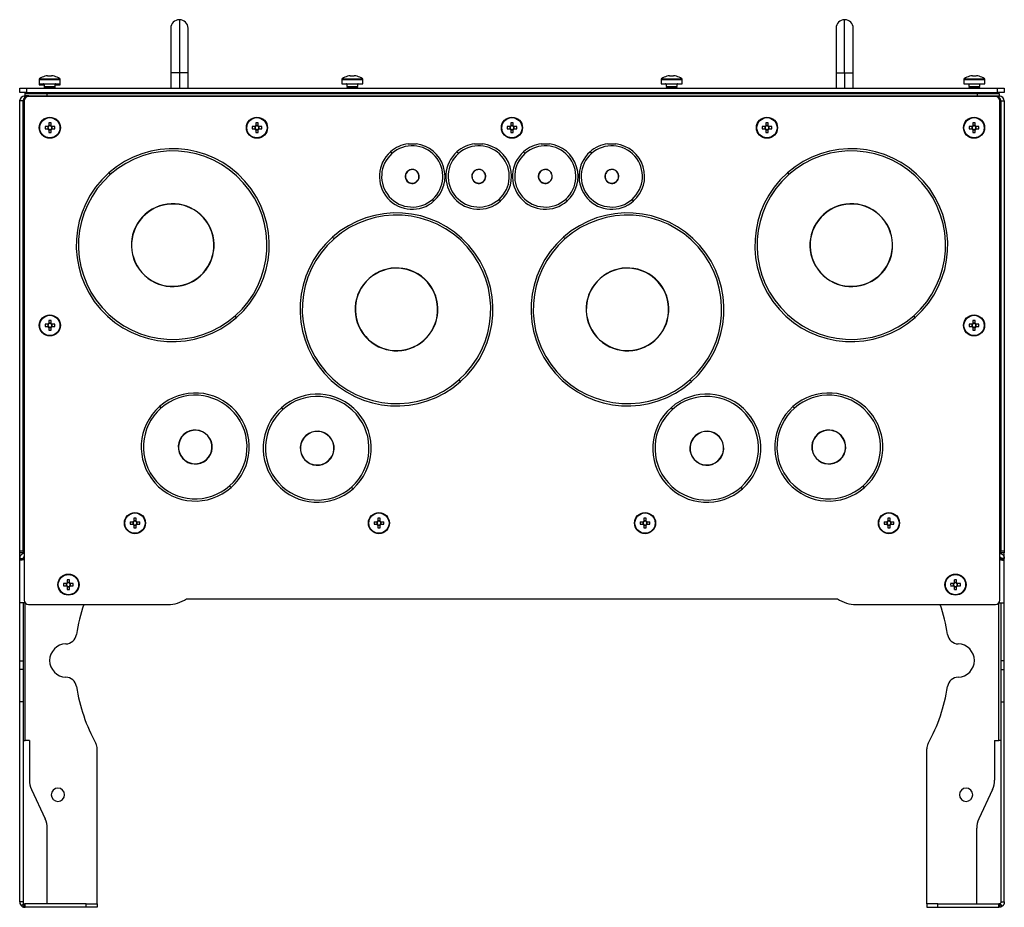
# Model space of a CAD drawing. Header units: millimetres. Extents: x -13 to 1073, y -13 to 852.
# Tile 10 of 18: x 499 to 721, y 344 to 544. Entities that reach past the tile are written whole.
import ezdxf

# ---------------------------------------------------------------- set-up
doc = ezdxf.new("R2010")
doc.units = ezdxf.units.MM

msp = doc.modelspace()

# ---------------------------------------------------------------- linework, layer by layer
at = {"color": 7, "linetype": 'Continuous', "lineweight": 25}
for p, q in [((534.98, 544.3), (534.98, 532.35)), ((684.98, 532.35), (684.98, 544.3)), ((533.03, 542.35), (533.03, 532.35)), ((536.93, 532.35), (536.93, 542.35)), ((683.03, 542.35), (683.03, 532.35)), ((686.93, 532.35), (686.93, 542.35)), ((503.35, 530.8), (503.35, 529.85)), ((504.63, 531.53), (504.62, 531.54)), ((505.27, 531.66), (505.46, 531.66)), ((505.46, 531.66), (505.46, 531.53)), ((505.98, 531.53), (505.98, 531.66)), ((505.98, 531.66), (506.17, 531.66)), ((506.82, 531.54), (506.82, 531.53)), ((508.1, 529.85), (508.1, 530.8)), ((533.03, 532.35), (533.03, 528.85)), ((536.93, 528.85), (536.93, 532.35)), ((571.6, 530.8), (571.6, 529.85)), ((572.88, 531.53), (572.87, 531.54)), ((573.52, 531.66), (573.71, 531.66)), ((573.71, 531.66), (573.71, 531.53)), ((574.23, 531.53), (574.23, 531.66)), ((574.23, 531.66), (574.42, 531.66)), ((575.07, 531.54), (575.07, 531.53)), ((576.35, 529.85), (576.35, 530.8)), ((643.6, 530.8), (643.6, 529.85)), ((644.88, 531.53), (644.87, 531.54)), ((645.52, 531.66), (645.71, 531.66)), ((645.71, 531.66), (645.71, 531.53)), ((646.23, 531.53), (646.23, 531.66)), ((646.23, 531.66), (646.42, 531.66)), ((647.07, 531.54), (647.07, 531.53)), ((648.35, 529.85), (648.35, 530.8)), ((683.03, 532.35), (683.03, 528.85)), ((686.93, 528.85), (686.93, 532.35)), ((711.85, 530.8), (711.85, 529.85)), ((713.13, 531.53), (713.12, 531.54)), ((713.77, 531.66), (713.96, 531.66)), ((713.96, 531.66), (713.96, 531.53)), ((714.48, 531.53), (714.48, 531.66)), ((714.48, 531.66), (714.67, 531.66)), ((715.32, 531.54), (715.32, 531.53)), ((716.6, 529.85), (716.6, 530.8)), ((499.04, 527.85), (499.04, 528.85)), ((499.04, 528.85), (500.54, 528.85)), ((500.54, 528.85), (500.54, 527.85)), ((500.54, 528.85), (719.42, 528.85)), ((503.35, 529.85), (503.35, 529.65)), ((503.35, 529.85), (505.72, 529.85)), ((503.35, 529.65), (504.47, 529.65)), ((504.47, 529.75), (504.47, 529.2)), ((504.47, 529.2), (504.69, 529.05)), ((504.47, 529.2), (504.47, 529.01)), ((504.47, 529.2), (506.97, 529.2)), ((504.69, 529.05), (504.47, 528.89)), ((504.47, 529.01), (504.56, 528.95)), ((504.47, 529.01), (504.64, 529.01)), ((504.47, 528.89), (504.47, 528.85)), ((504.47, 528.89), (506.97, 528.89)), ((504.69, 529.05), (506.75, 529.05)), ((505.72, 529.85), (508.1, 529.85)), ((506.75, 529.05), (506.97, 529.2)), ((506.97, 528.89), (506.75, 529.05)), ((506.8, 529.01), (506.97, 529.01)), ((506.89, 528.95), (506.97, 529.01)), ((506.97, 529.2), (506.97, 529.75)), ((506.97, 529.65), (508.1, 529.65)), ((506.97, 529.01), (506.97, 529.2)), ((506.97, 528.85), (506.97, 528.89)), ((508.1, 529.65), (508.1, 529.85)), ((571.6, 529.85), (573.97, 529.85)), ((572.72, 529.75), (572.72, 529.2)), ((572.72, 529.2), (572.94, 529.05)), ((572.72, 529.2), (575.22, 529.2)), ((572.94, 529.05), (572.72, 528.89)), ((572.72, 528.89), (572.72, 528.85)), ((572.72, 528.89), (575.22, 528.89)), ((572.94, 529.05), (575, 529.05)), ((573.97, 529.85), (576.35, 529.85)), ((575, 529.05), (575.22, 529.2)), ((575.22, 528.89), (575, 529.05)), ((575.22, 529.2), (575.22, 529.75)), ((575.22, 528.85), (575.22, 528.89)), ((643.6, 529.85), (645.97, 529.85)), ((644.72, 529.75), (644.72, 529.2)), ((644.72, 529.2), (644.94, 529.05)), ((644.72, 529.2), (647.22, 529.2)), ((644.94, 529.05), (644.72, 528.89)), ((644.72, 528.89), (644.72, 528.85)), ((644.72, 528.89), (647.22, 528.89)), ((644.94, 529.05), (647, 529.05)), ((645.97, 529.85), (648.35, 529.85)), ((647, 529.05), (647.22, 529.2)), ((647.22, 528.89), (647, 529.05)), ((647.22, 529.2), (647.22, 529.75)), ((647.22, 528.85), (647.22, 528.89)), ((711.85, 529.85), (714.22, 529.85)), ((712.97, 529.75), (712.97, 529.2)), ((712.97, 529.2), (713.19, 529.05)), ((712.97, 529.2), (715.47, 529.2)), ((713.19, 529.05), (712.97, 528.89)), ((712.97, 528.89), (712.97, 528.85)), ((712.97, 528.89), (715.47, 528.89)), ((713.19, 529.05), (715.25, 529.05)), ((714.22, 529.85), (716.6, 529.85)), ((715.25, 529.05), (715.47, 529.2)), ((715.47, 528.89), (715.25, 529.05)), ((715.47, 529.2), (715.47, 529.75)), ((715.47, 528.85), (715.47, 528.89)), ((719.42, 527.85), (719.42, 528.85)), ((719.42, 528.85), (720.92, 528.85)), ((720.92, 528.85), (720.92, 527.85)), ((500.54, 527.85), (499.04, 527.85)), ((500.1, 527.6), (500.1, 527.1)), ((500.1, 526.73), (500.1, 527.1)), ((500.73, 527.1), (500.1, 527.1)), ((500.54, 527.85), (719.42, 527.85)), ((501.01, 527.1), (500.73, 527.1)), ((718.98, 526.97), (500.98, 526.97)), ((501.01, 527.1), (505.1, 527.1)), ((505.1, 527.6), (505.1, 527.1)), ((714.85, 527.6), (505.1, 527.6)), ((505.1, 527.1), (714.85, 527.1)), ((714.85, 527.6), (714.85, 527.1)), ((714.85, 527.1), (718.95, 527.1)), ((718.95, 527.1), (719.23, 527.1)), ((719.23, 527.1), (719.85, 527.1)), ((720.92, 527.85), (719.42, 527.85)), ((719.85, 527.6), (719.85, 527.1)), ((719.85, 526.73), (719.85, 527.1)), ((499.73, 525.97), (498.98, 525.97)), ((498.98, 424.6), (498.98, 525.97)), ((499.73, 424.6), (499.73, 525.97)), ((499.98, 525.97), (499.98, 413.47)), ((719.98, 413.47), (719.98, 525.97)), ((720.23, 525.97), (720.98, 525.97)), ((720.23, 525.97), (720.23, 424.6)), ((720.98, 525.97), (720.98, 424.6)), ((505.33, 520.2), (504.69, 520.2)), ((504.69, 519.68), (505.33, 519.68)), ((505.29, 520.2), (505.29, 519.68)), ((505.53, 521.04), (505.53, 520.39)), ((506.04, 520.43), (505.53, 520.43)), ((505.53, 519.49), (505.53, 518.85)), ((506.04, 520.39), (506.04, 521.04)), ((506.04, 518.85), (506.04, 519.49)), ((506.88, 520.2), (506.23, 520.2)), ((506.23, 519.68), (506.88, 519.68)), ((506.28, 519.68), (506.28, 520.2)), ((552.02, 520.2), (551.38, 520.2)), ((551.38, 519.68), (552.02, 519.68)), ((551.98, 520.2), (551.98, 519.68)), ((552.21, 521.04), (552.21, 520.39)), ((552.73, 520.43), (552.21, 520.43)), ((552.21, 519.49), (552.21, 518.85)), ((552.73, 520.39), (552.73, 521.04)), ((552.73, 518.85), (552.73, 519.49)), ((553.57, 520.2), (552.92, 520.2)), ((552.92, 519.68), (553.57, 519.68)), ((552.96, 519.68), (552.96, 520.2)), ((609.52, 520.2), (608.88, 520.2)), ((608.88, 519.68), (609.52, 519.68)), ((609.48, 520.2), (609.48, 519.68)), ((609.71, 521.04), (609.71, 520.39)), ((610.23, 520.43), (609.71, 520.43)), ((609.71, 519.49), (609.71, 518.85)), ((610.23, 520.39), (610.23, 521.04)), ((610.23, 518.85), (610.23, 519.49)), ((611.07, 520.2), (610.42, 520.2)), ((610.42, 519.68), (611.07, 519.68)), ((610.46, 519.68), (610.46, 520.2)), ((667.02, 520.2), (666.38, 520.2)), ((666.38, 519.68), (667.02, 519.68)), ((666.98, 520.2), (666.98, 519.68)), ((667.21, 521.04), (667.21, 520.39)), ((667.73, 520.43), (667.21, 520.43)), ((667.21, 519.49), (667.21, 518.85)), ((667.73, 520.39), (667.73, 521.04)), ((667.73, 518.85), (667.73, 519.49)), ((668.57, 520.2), (667.92, 520.2)), ((667.92, 519.68), (668.57, 519.68)), ((667.96, 519.68), (667.96, 520.2)), ((713.71, 520.2), (713.06, 520.2)), ((713.06, 519.68), (713.71, 519.68)), ((713.67, 520.2), (713.67, 519.68)), ((713.9, 521.04), (713.9, 520.39)), ((714.42, 520.43), (713.9, 520.43)), ((713.9, 519.49), (713.9, 518.85)), ((714.42, 520.39), (714.42, 521.04)), ((714.42, 518.85), (714.42, 519.49)), ((715.25, 520.2), (714.61, 520.2)), ((714.61, 519.68), (715.25, 519.68)), ((714.65, 519.68), (714.65, 520.2)), ((505.53, 519.45), (506.04, 519.45)), ((552.21, 519.45), (552.73, 519.45)), ((609.71, 519.45), (610.23, 519.45)), ((667.21, 519.45), (667.73, 519.45)), ((713.9, 519.45), (714.42, 519.45)), ((582.57, 514.51), (582.91, 514.13)), ((597.57, 514.51), (597.91, 514.13)), ((612.57, 514.51), (612.91, 514.13)), ((627.57, 514.51), (627.91, 514.13)), ((519.06, 509.76), (519.39, 509.38)), ((586.43, 510.15), (586.46, 510.11)), ((601.43, 510.15), (601.46, 510.11)), ((616.43, 510.15), (616.46, 510.11)), ((631.43, 510.15), (631.46, 510.11)), ((672.06, 509.76), (672.39, 509.38)), ((588.52, 507.79), (588.49, 507.83)), ((603.52, 507.79), (603.49, 507.83)), ((618.52, 507.79), (618.49, 507.83)), ((633.52, 507.79), (633.49, 507.83)), ((592.38, 503.43), (592.05, 503.81)), ((607.38, 503.43), (607.05, 503.81)), ((622.38, 503.43), (622.05, 503.81)), ((637.38, 503.43), (637.05, 503.81)), ((527.3, 500.46), (527.33, 500.42)), ((680.3, 500.46), (680.33, 500.42)), ((569.53, 495.29), (569.86, 494.91)), ((621.6, 495.29), (621.93, 494.91)), ((539.66, 486.48), (539.63, 486.52)), ((692.66, 486.48), (692.63, 486.52)), ((577.76, 485.98), (577.79, 485.95)), ((629.83, 485.98), (629.86, 485.95)), ((547.89, 477.18), (547.56, 477.56)), ((700.89, 477.18), (700.56, 477.56)), ((505.33, 475.64), (504.69, 475.64)), ((504.69, 475.12), (505.33, 475.12)), ((505.29, 475.64), (505.29, 475.12)), ((505.53, 476.47), (505.53, 475.83)), ((506.04, 475.87), (505.53, 475.87)), ((506.04, 475.83), (506.04, 476.47)), ((506.88, 475.64), (506.23, 475.64)), ((506.23, 475.12), (506.88, 475.12)), ((506.28, 475.12), (506.28, 475.64)), ((713.71, 475.64), (713.06, 475.64)), ((713.06, 475.12), (713.71, 475.12)), ((713.67, 475.64), (713.67, 475.12)), ((713.9, 476.47), (713.9, 475.83)), ((714.42, 475.87), (713.9, 475.87)), ((714.42, 475.83), (714.42, 476.47)), ((715.25, 475.64), (714.61, 475.64)), ((714.61, 475.12), (715.25, 475.12)), ((714.65, 475.12), (714.65, 475.64)), ((505.53, 474.93), (505.53, 474.28)), ((505.53, 474.89), (506.04, 474.89)), ((506.04, 474.28), (506.04, 474.93)), ((713.9, 474.93), (713.9, 474.28)), ((713.9, 474.89), (714.42, 474.89)), ((714.42, 474.28), (714.42, 474.93)), ((590.13, 472.01), (590.09, 472.05)), ((642.2, 472.01), (642.16, 472.05)), ((598.36, 462.71), (598.03, 463.09)), ((650.43, 462.71), (650.1, 463.09)), ((530.48, 457.09), (530.81, 456.72)), ((557.98, 456.82), (558.31, 456.44)), ((645.83, 456.82), (646.16, 456.44)), ((673.33, 457.09), (673.66, 456.72)), ((536.02, 450.84), (536.05, 450.8)), ((678.86, 450.84), (678.9, 450.8)), ((563.52, 450.56), (563.55, 450.53)), ((651.36, 450.56), (651.4, 450.53)), ((541.09, 445.1), (541.06, 445.14)), ((568.59, 444.83), (568.56, 444.87)), ((656.44, 444.83), (656.4, 444.87)), ((683.94, 445.1), (683.9, 445.14)), ((546.63, 438.85), (546.3, 439.22)), ((574.13, 438.58), (573.8, 438.95)), ((661.97, 438.58), (661.64, 438.95)), ((689.47, 438.85), (689.14, 439.22)), ((524.52, 431.07), (523.88, 431.07)), ((524.48, 431.07), (524.48, 430.56)), ((524.71, 431.91), (524.71, 431.27)), ((525.23, 431.31), (524.71, 431.31)), ((525.23, 431.27), (525.23, 431.91)), ((526.07, 431.07), (525.42, 431.07)), ((525.46, 430.56), (525.46, 431.07)), ((579.52, 431.07), (578.88, 431.07)), ((579.48, 431.07), (579.48, 430.56)), ((579.71, 431.91), (579.71, 431.27)), ((580.23, 431.31), (579.71, 431.31)), ((580.23, 431.27), (580.23, 431.91)), ((581.07, 431.07), (580.42, 431.07)), ((580.46, 430.56), (580.46, 431.07)), ((639.52, 431.07), (638.88, 431.07)), ((639.48, 431.07), (639.48, 430.56)), ((639.71, 431.91), (639.71, 431.27)), ((640.23, 431.31), (639.71, 431.31)), ((640.23, 431.27), (640.23, 431.91)), ((641.07, 431.07), (640.42, 431.07)), ((640.46, 430.56), (640.46, 431.07)), ((694.52, 431.07), (693.88, 431.07)), ((694.48, 431.07), (694.48, 430.56)), ((694.71, 431.91), (694.71, 431.27)), ((695.23, 431.31), (694.71, 431.31)), ((695.23, 431.27), (695.23, 431.91)), ((696.07, 431.07), (695.42, 431.07)), ((695.46, 430.56), (695.46, 431.07)), ((523.88, 430.56), (524.52, 430.56)), ((524.71, 430.37), (524.71, 429.72)), ((524.71, 430.32), (525.23, 430.32)), ((525.23, 429.72), (525.23, 430.37)), ((525.42, 430.56), (526.07, 430.56)), ((578.88, 430.56), (579.52, 430.56)), ((579.71, 430.37), (579.71, 429.72)), ((579.71, 430.32), (580.23, 430.32)), ((580.23, 429.72), (580.23, 430.37)), ((580.42, 430.56), (581.07, 430.56)), ((638.88, 430.56), (639.52, 430.56)), ((639.71, 430.37), (639.71, 429.72)), ((639.71, 430.32), (640.23, 430.32)), ((640.23, 429.72), (640.23, 430.37)), ((640.42, 430.56), (641.07, 430.56)), ((693.88, 430.56), (694.52, 430.56)), ((694.71, 430.37), (694.71, 429.72)), ((694.71, 430.32), (695.23, 430.32)), ((695.23, 429.72), (695.23, 430.37)), ((695.42, 430.56), (696.07, 430.56)), ((498.98, 424.6), (499.73, 424.6)), ((498.98, 424.1), (498.98, 424.6)), ((499.73, 424.1), (498.98, 424.1)), ((498.98, 422.87), (498.98, 424.09)), ((499.73, 424.84), (499.98, 424.84)), ((499.73, 424.6), (499.73, 424.1)), ((499.98, 424.09), (499.73, 424.09)), ((719.98, 424.84), (720.23, 424.84)), ((720.23, 424.09), (719.98, 424.09)), ((720.23, 424.6), (720.98, 424.6)), ((720.23, 424.1), (720.23, 424.6)), ((720.98, 424.1), (720.23, 424.1)), ((720.98, 424.6), (720.98, 424.1)), ((498.98, 422.73), (498.98, 422.85)), ((498.98, 422.85), (499.73, 422.85)), ((498.98, 412.85), (498.98, 422.73)), ((498.98, 422.73), (499.73, 422.73)), ((499.73, 422.73), (499.73, 422.85)), ((720.23, 422.73), (720.23, 422.85)), ((720.98, 422.85), (720.23, 422.85)), ((720.98, 422.73), (720.23, 422.73)), ((720.98, 422.95), (720.98, 424)), ((720.98, 422.73), (720.98, 422.85)), ((720.98, 412.85), (720.98, 422.73)), ((509.71, 418.05), (509.71, 417.4)), ((510.23, 417.45), (509.71, 417.45)), ((510.23, 417.4), (510.23, 418.05)), ((709.71, 418.05), (709.71, 417.4)), ((710.23, 417.45), (709.71, 417.45)), ((710.23, 417.4), (710.23, 418.05)), ((509.52, 417.21), (508.88, 417.21)), ((508.88, 416.7), (509.52, 416.7)), ((509.48, 417.21), (509.48, 416.7)), ((509.71, 416.5), (509.71, 415.86)), ((509.71, 416.46), (510.23, 416.46)), ((510.23, 415.86), (510.23, 416.5)), ((511.07, 417.21), (510.42, 417.21)), ((510.42, 416.7), (511.07, 416.7)), ((510.46, 416.7), (510.46, 417.21)), ((709.52, 417.21), (708.88, 417.21)), ((708.88, 416.7), (709.52, 416.7)), ((709.48, 417.21), (709.48, 416.7)), ((709.71, 416.5), (709.71, 415.86)), ((709.71, 416.46), (710.23, 416.46)), ((710.23, 415.86), (710.23, 416.5)), ((711.07, 417.21), (710.42, 417.21)), ((710.42, 416.7), (711.07, 416.7)), ((710.46, 416.7), (710.46, 417.21)), ((536.58, 413.75), (683.37, 413.75)), ((500.18, 412.85), (498.98, 412.85)), ((498.98, 399.77), (498.98, 412.85)), ((499.73, 412.85), (499.73, 399.77)), ((500.18, 412.87), (500.18, 412.85)), ((500.2, 412.85), (500.18, 412.85)), ((500.98, 412.47), (532.4, 412.47)), ((687.56, 412.47), (718.98, 412.47)), ((719.76, 412.85), (719.78, 412.85)), ((719.78, 412.87), (719.78, 412.85)), ((719.78, 412.85), (720.98, 412.85)), ((720.23, 412.85), (720.23, 399.77)), ((720.98, 399.77), (720.98, 412.85)), ((498.98, 399.77), (499.73, 399.77)), ((498.98, 397.85), (498.98, 399.77)), ((499.73, 399.77), (499.73, 397.85)), ((720.98, 399.77), (720.23, 399.77)), ((720.23, 399.77), (720.23, 397.85)), ((720.98, 397.85), (720.98, 399.77)), ((499.73, 397.85), (498.98, 397.85)), ((498.98, 390.52), (498.98, 397.85)), ((499.73, 397.85), (499.73, 390.52)), ((720.23, 397.85), (720.98, 397.85)), ((720.23, 397.85), (720.23, 390.52)), ((720.98, 390.52), (720.98, 397.85)), ((499.73, 390.52), (498.98, 390.52)), ((498.98, 345.42), (498.98, 390.52)), ((499.73, 390.52), (499.73, 345.42)), ((720.23, 390.52), (720.98, 390.52)), ((720.23, 390.52), (720.23, 345.42)), ((720.98, 345.42), (720.98, 390.52)), ((499.81, 381.8), (500.18, 381.8)), ((501.18, 381.8), (500.18, 381.8)), ((501.18, 381.8), (501.18, 372.9)), ((516.48, 344.97), (516.48, 379.92)), ((703.48, 344.97), (703.48, 379.92)), ((718.78, 381.8), (719.78, 381.8)), ((718.78, 381.8), (718.78, 372.9)), ((720.14, 381.8), (719.78, 381.8)), ((501.65, 370.79), (504.73, 364.18)), ((718.31, 370.79), (715.22, 364.18)), ((505.2, 344.97), (505.2, 362.06)), ((714.76, 344.97), (714.76, 362.06)), ((499.73, 345.42), (498.98, 345.42)), ((499.47, 344.45), (499.91, 345.06)), ((499.82, 344.27), (500.04, 344.99)), ((499.98, 344.24), (500.1, 344.98)), ((500.18, 344.22), (500.18, 344.97)), ((513.98, 344.97), (500.18, 344.97)), ((513.98, 344.22), (500.18, 344.22)), ((513.98, 344.22), (513.98, 344.97)), ((513.98, 344.97), (516.48, 344.97)), ((516.48, 344.22), (513.98, 344.22)), ((516.48, 344.97), (516.48, 344.22)), ((703.48, 344.97), (703.48, 344.22)), ((705.98, 344.97), (703.48, 344.97)), ((703.48, 344.22), (705.98, 344.22)), ((705.98, 344.22), (705.98, 344.97)), ((705.98, 344.97), (719.78, 344.97)), ((705.98, 344.22), (719.78, 344.22)), ((719.78, 344.22), (719.78, 344.97)), ((719.97, 344.24), (719.85, 344.98)), ((720.13, 344.27), (719.91, 344.99)), ((720.49, 344.45), (720.04, 345.06)), ((720.23, 345.42), (720.98, 345.42))]:
    msp.add_line(p, q, dxfattribs=at)
at = {"color": 8, "linetype": 'Continuous', "lineweight": 25}
for p, q in [((503.35, 530.8), (505.72, 530.8)), ((503.44, 530.98), (505.72, 530.98)), ((505.72, 530.98), (508, 530.98)), ((505.72, 530.8), (508.1, 530.8)), ((534.98, 532.35), (533.03, 532.35)), ((536.93, 532.35), (534.98, 532.35)), ((534.98, 532.35), (534.98, 528.85)), ((571.6, 530.8), (573.97, 530.8)), ((571.69, 530.98), (573.97, 530.98)), ((573.97, 530.98), (576.25, 530.98)), ((573.97, 530.8), (576.35, 530.8)), ((643.6, 530.8), (645.97, 530.8)), ((643.69, 530.98), (645.97, 530.98)), ((645.97, 530.98), (648.25, 530.98)), ((645.97, 530.8), (648.35, 530.8)), ((683.03, 532.35), (684.98, 532.35)), ((684.98, 532.35), (684.98, 528.85)), ((684.98, 532.35), (686.93, 532.35)), ((711.85, 530.8), (714.22, 530.8)), ((711.94, 530.98), (714.22, 530.98)), ((714.22, 530.98), (716.5, 530.98)), ((714.22, 530.8), (716.6, 530.8)), ((505.72, 529.75), (504.47, 529.75)), ((506.97, 529.75), (505.72, 529.75)), ((573.97, 529.75), (572.72, 529.75)), ((575.22, 529.75), (573.97, 529.75)), ((645.97, 529.75), (644.72, 529.75)), ((647.22, 529.75), (645.97, 529.75)), ((714.22, 529.75), (712.97, 529.75)), ((715.47, 529.75), (714.22, 529.75)), ((500.03, 526.24), (499.9, 526.29)), ((720.05, 526.29), (719.92, 526.24)), ((500.18, 381.8), (500.18, 412.85)), ((719.78, 381.8), (719.78, 412.85))]:
    msp.add_line(p, q, dxfattribs=at)
at = {"color": 7, "linetype": 'Continuous', "lineweight": 25, "flags": 128}
for points in [[(499.85, 425.18), (499.87, 425), (499.92, 424.84)], [(720.04, 424.84), (720.08, 425), (720.1, 425.18)]]:
    msp.add_lwpolyline(points, dxfattribs=at)
at = {"color": 7, "linetype": 'Continuous', "lineweight": 25}
for centre, radius in [((505.78, 519.94), 2.38), ((505.78, 519.94), 2.28), ((552.47, 519.94), 2.38), ((552.47, 519.94), 2.28), ((609.97, 519.94), 2.38), ((609.97, 519.94), 2.28), ((667.47, 519.94), 2.38), ((667.47, 519.94), 2.28), ((714.16, 519.94), 2.38), ((714.16, 519.94), 2.28), ((505.78, 475.38), 2.38), ((505.78, 475.38), 2.28), ((714.16, 475.38), 2.38), ((714.16, 475.38), 2.28), ((524.97, 430.82), 2.38), ((524.97, 430.82), 2.28), ((579.97, 430.82), 2.38), ((579.97, 430.82), 2.28), ((639.97, 430.82), 2.38), ((639.97, 430.82), 2.28), ((694.97, 430.82), 2.38), ((694.97, 430.82), 2.28), ((509.97, 416.95), 2.38), ((509.97, 416.95), 2.28), ((709.97, 416.95), 2.38), ((709.97, 416.95), 2.28)]:
    msp.add_circle(centre, radius, dxfattribs=at)
for centre, radius, start, end in [((534.98, 542.35), 1.95, 90, 180), ((534.98, 542.35), 1.95, 360, 90), ((684.98, 542.35), 1.95, 90, 180), ((684.98, 542.35), 1.95, 0, 90), ((503.57, 530.8), 0.225, 124.7179, 180), ((505.72, 527.7), 4, 105.9373, 124.7179), ((505.72, 527.7), 3.99, 96.4808, 105.9151), ((505.72, 527.15), 4.39, 86.6394, 93.3606), ((505.72, 527.7), 3.99, 74.0849, 83.5192), ((505.72, 527.7), 4, 55.2821, 74.0627), ((507.87, 530.8), 0.225, 0, 55.2821), ((571.82, 530.8), 0.225, 124.7179, 180), ((573.97, 527.7), 4, 105.9373, 124.7179), ((573.97, 527.7), 3.99, 96.4808, 105.9151), ((573.97, 527.15), 4.39, 86.6394, 93.3606), ((573.97, 527.7), 3.99, 74.0849, 83.5192), ((573.97, 527.7), 4, 55.2821, 74.0627), ((576.12, 530.8), 0.225, 0, 55.2821), ((643.82, 530.8), 0.225, 124.7179, 180), ((645.97, 527.7), 4, 105.9373, 124.7179), ((645.97, 527.7), 3.99, 96.4808, 105.9151), ((645.97, 527.15), 4.39, 86.6394, 93.3606), ((645.97, 527.7), 3.99, 74.0849, 83.5192), ((645.97, 527.7), 4, 55.2821, 74.0627), ((648.12, 530.8), 0.225, 0, 55.2821), ((712.07, 530.8), 0.225, 124.7179, 180), ((714.22, 527.7), 4, 105.9373, 124.7179), ((714.22, 527.7), 3.99, 96.4808, 105.9151), ((714.22, 527.15), 4.39, 86.6394, 93.3606), ((714.22, 527.7), 3.99, 74.0849, 83.5192), ((714.22, 527.7), 4, 55.2821, 74.0627), ((716.37, 530.8), 0.225, 0, 55.2821), ((504.37, 529.75), 0.1, 0, 90), ((504.37, 529.55), 0.1, 0, 90), ((507.07, 529.75), 0.1, 90, 180), ((507.07, 529.55), 0.1, 90, 180), ((572.62, 529.75), 0.1, 0, 90), ((575.32, 529.75), 0.1, 90, 180), ((644.62, 529.75), 0.1, 0, 90), ((647.32, 529.75), 0.1, 90, 180), ((712.87, 529.75), 0.1, 0, 90), ((715.57, 529.75), 0.1, 90, 180), ((500.1, 525.97), 1.13, 90, 180), ((500.1, 525.97), 0.375, 119.5917, 180), ((500.98, 525.97), 1, 90, 180), ((718.98, 525.97), 1, 0, 90), ((719.85, 525.97), 1.13, 0, 90), ((719.85, 525.97), 0.375, 0, 60.4083), ((513.49, 519.94), 8.8, 178.3239, 181.6761), ((505.78, 519.94), 0.519, 119.7494, 150.2506), ((505.78, 519.94), 0.519, 209.7494, 240.2506), ((505.78, 519.94), 0.425, 142.7589, 217.2411), ((505.78, 519.94), 0.426, 127.2411, 142.7589), ((505.78, 519.94), 0.425, 217.2411, 232.7589), ((505.78, 512.24), 8.8, 88.3239, 91.6761), ((505.78, 519.94), 0.426, 52.7589, 127.2411), ((505.78, 519.94), 0.426, 232.7589, 307.2411), ((505.78, 519.94), 0.519, 29.7494, 60.2506), ((505.78, 519.94), 0.426, 37.2411, 52.7589), ((505.78, 519.94), 0.426, 307.2411, 322.7589), ((505.78, 519.94), 0.519, 299.7494, 330.2506), ((505.78, 519.94), 0.426, 322.7589, 37.2411), ((498.08, 519.94), 8.8, 358.3239, 1.6761), ((560.18, 519.94), 8.8, 178.3239, 181.6761), ((552.47, 519.94), 0.519, 119.7494, 150.2506), ((552.47, 519.94), 0.519, 209.7494, 240.2506), ((552.47, 519.94), 0.426, 142.7589, 217.2411), ((552.47, 519.94), 0.425, 127.2411, 142.7589), ((552.47, 519.94), 0.426, 217.2411, 232.7589), ((552.47, 512.24), 8.8, 88.3239, 91.6761), ((552.47, 519.94), 0.426, 52.7589, 127.2411), ((552.47, 519.94), 0.426, 232.7589, 307.2411), ((552.47, 519.94), 0.519, 29.7494, 60.2506), ((552.47, 519.94), 0.426, 37.2411, 52.7589), ((552.47, 519.94), 0.426, 307.2411, 322.7589), ((552.47, 519.94), 0.519, 299.7494, 330.2506), ((552.47, 519.94), 0.426, 322.7589, 37.2411), ((544.77, 519.94), 8.8, 358.3239, 1.6761), ((617.68, 519.94), 8.8, 178.3239, 181.6761), ((609.97, 519.94), 0.519, 119.7494, 150.2506), ((609.97, 519.94), 0.519, 209.7494, 240.2506), ((609.97, 519.94), 0.425, 142.7589, 217.2411), ((609.97, 519.94), 0.425, 127.2411, 142.7589), ((609.97, 519.94), 0.425, 217.2411, 232.7589), ((609.97, 512.24), 8.8, 88.3239, 91.6761), ((609.97, 519.94), 0.426, 52.7589, 127.2411), ((609.97, 519.94), 0.426, 232.7589, 307.2411), ((609.97, 519.94), 0.519, 29.7494, 60.2506), ((609.97, 519.94), 0.426, 37.2411, 52.7589), ((609.97, 519.94), 0.519, 299.7494, 330.2506), ((609.97, 519.94), 0.426, 307.2411, 322.7589), ((609.97, 519.94), 0.426, 322.7589, 37.2411), ((602.27, 519.94), 8.8, 358.3239, 1.6761), ((675.18, 519.94), 8.8, 178.3239, 181.6761), ((667.47, 519.94), 0.519, 119.7494, 150.2506), ((667.47, 519.94), 0.519, 209.7494, 240.2506), ((667.47, 519.94), 0.426, 142.7589, 217.2411), ((667.47, 519.94), 0.425, 127.2411, 142.7589), ((667.47, 519.94), 0.426, 217.2411, 232.7589), ((667.47, 512.24), 8.8, 88.3239, 91.6761), ((667.47, 519.94), 0.426, 52.7589, 127.2411), ((667.47, 519.94), 0.425, 232.7589, 307.2411), ((667.47, 519.94), 0.519, 29.7494, 60.2506), ((667.47, 519.94), 0.426, 37.2411, 52.7589), ((667.47, 519.94), 0.426, 307.2411, 322.7589), ((667.47, 519.94), 0.519, 299.7494, 330.2506), ((667.47, 519.94), 0.426, 322.7589, 37.2411), ((659.77, 519.94), 8.8, 358.3239, 1.6761), ((721.86, 519.94), 8.8, 178.3239, 181.6761), ((714.16, 519.94), 0.519, 119.7494, 150.2506), ((714.16, 519.94), 0.519, 209.7494, 240.2506), ((714.16, 519.94), 0.426, 142.7589, 217.2411), ((714.16, 519.94), 0.426, 127.2411, 142.7589), ((714.16, 519.94), 0.426, 217.2411, 232.7589), ((714.16, 512.24), 8.8, 88.3239, 91.6761), ((714.16, 519.94), 0.426, 52.7589, 127.2411), ((714.16, 519.94), 0.426, 232.7589, 307.2411), ((714.16, 519.94), 0.519, 29.7494, 60.2506), ((714.16, 519.94), 0.426, 37.2411, 52.7589), ((714.16, 519.94), 0.519, 299.7494, 330.2506), ((714.16, 519.94), 0.426, 307.2411, 322.7589), ((714.16, 519.94), 0.426, 322.7589, 37.2411), ((706.45, 519.94), 8.8, 358.3239, 1.6761), ((505.78, 527.65), 8.8, 268.3239, 271.6761), ((552.47, 527.65), 8.8, 268.3239, 271.6761), ((609.97, 527.65), 8.8, 268.3239, 271.6761), ((667.47, 527.65), 8.8, 268.3239, 271.6761), ((714.16, 527.65), 8.8, 268.3239, 271.6761), ((533.48, 493.47), 21.75, 311.5118, 131.5118), ((587.48, 508.97), 7.4, 97.1277, 131.5118), ((587.48, 508.97), 6.9, 311.5118, 131.5118), ((587.48, 508.97), 7.4, 311.5118, 82.8723), ((602.48, 508.97), 7.4, 97.1277, 131.5118), ((602.48, 508.97), 6.9, 311.5118, 131.5118), ((602.48, 508.97), 7.4, 311.5118, 82.8723), ((617.48, 508.97), 7.4, 97.1277, 131.5118), ((617.48, 508.97), 6.9, 311.5118, 131.5118), ((617.48, 508.97), 7.4, 311.5118, 82.8723), ((632.48, 508.97), 7.4, 97.1277, 131.5118), ((632.48, 508.97), 6.9, 311.5118, 131.5118), ((632.48, 508.97), 7.4, 311.5118, 82.8723), ((686.48, 493.47), 21.75, 311.5118, 131.5118), ((533.48, 493.47), 21.25, 311.5118, 131.5118), ((587.48, 508.97), 7.4, 131.5118, 311.5118), ((587.48, 508.97), 6.9, 131.5118, 311.5118), ((602.48, 508.97), 7.4, 131.5118, 311.5118), ((602.48, 508.97), 6.9, 131.5118, 311.5118), ((617.48, 508.97), 7.4, 131.5118, 311.5118), ((617.48, 508.97), 6.9, 131.5118, 311.5118), ((632.48, 508.97), 7.4, 131.5118, 311.5118), ((632.48, 508.97), 6.9, 131.5118, 311.5118), ((686.48, 493.47), 21.25, 311.5118, 131.5118), ((533.48, 493.47), 21.75, 131.5118, 311.5118), ((533.48, 493.47), 21.25, 131.5118, 311.5118), ((587.48, 508.97), 1.58, 131.5118, 311.5118), ((587.48, 508.97), 1.53, 131.5118, 311.5118), ((587.48, 508.97), 1.58, 311.5118, 131.5118), ((587.48, 508.97), 1.53, 311.5118, 131.5118), ((602.48, 508.97), 1.58, 131.5118, 311.5118), ((602.48, 508.97), 1.53, 131.5118, 311.5118), ((602.48, 508.97), 1.58, 311.5118, 131.5118), ((602.48, 508.97), 1.53, 311.5118, 131.5118), ((617.48, 508.97), 1.58, 131.5118, 311.5118), ((617.48, 508.97), 1.53, 131.5118, 311.5118), ((617.48, 508.97), 1.58, 311.5118, 131.5118), ((617.48, 508.97), 1.53, 311.5118, 131.5118), ((632.48, 508.97), 1.58, 131.5118, 311.5118), ((632.48, 508.97), 1.53, 131.5118, 311.5118), ((632.48, 508.97), 1.58, 311.5118, 131.5118), ((632.48, 508.97), 1.53, 311.5118, 131.5118), ((686.48, 493.47), 21.75, 131.5118, 311.5118), ((686.48, 493.47), 21.25, 131.5118, 311.5118), ((533.48, 493.47), 9.33, 311.5118, 131.5118), ((533.48, 493.47), 9.28, 311.5118, 131.5118), ((686.48, 493.47), 9.33, 311.5118, 131.5118), ((686.48, 493.47), 9.28, 311.5118, 131.5118), ((533.48, 493.47), 9.33, 131.5118, 311.5118), ((533.48, 493.47), 9.28, 131.5118, 311.5118), ((583.94, 479), 21.75, 311.5118, 131.5118), ((583.94, 479), 21.25, 311.5118, 131.5118), ((636.01, 479), 21.75, 311.5118, 131.5118), ((636.01, 479), 21.25, 311.5118, 131.5118), ((686.48, 493.47), 9.33, 131.5118, 311.5118), ((686.48, 493.47), 9.28, 131.5118, 311.5118), ((583.94, 479), 21.75, 131.5118, 311.5118), ((636.01, 479), 21.75, 131.5118, 311.5118), ((583.94, 479), 21.25, 131.5118, 311.5118), ((636.01, 479), 21.25, 131.5118, 311.5118), ((583.94, 479), 9.33, 311.5118, 131.5118), ((583.94, 479), 9.28, 311.5118, 131.5118), ((636.01, 479), 9.33, 311.5118, 131.5118), ((636.01, 479), 9.28, 311.5118, 131.5118), ((583.94, 479), 9.33, 131.5118, 311.5118), ((583.94, 479), 9.28, 131.5118, 311.5118), ((636.01, 479), 9.33, 131.5118, 311.5118), ((636.01, 479), 9.28, 131.5118, 311.5118), ((513.49, 475.38), 8.8, 178.3239, 181.6761), ((505.78, 475.38), 0.519, 119.7494, 150.2506), ((505.78, 475.38), 0.519, 209.7494, 240.2506), ((505.78, 475.38), 0.426, 142.7589, 217.2411), ((505.78, 475.38), 0.426, 127.2411, 142.7589), ((505.78, 475.38), 0.426, 217.2411, 232.7589), ((505.78, 467.67), 8.8, 88.3239, 91.6761), ((505.78, 475.38), 0.426, 52.7589, 127.2411), ((505.78, 475.38), 0.519, 29.7494, 60.2506), ((505.78, 475.38), 0.426, 37.2411, 52.7589), ((505.78, 475.38), 0.426, 307.2411, 322.7589), ((505.78, 475.38), 0.519, 299.7494, 330.2506), ((505.78, 475.38), 0.426, 322.7589, 37.2411), ((498.08, 475.38), 8.8, 358.3239, 1.6761), ((721.86, 475.38), 8.8, 178.3239, 181.6761), ((714.16, 475.38), 0.519, 119.7494, 150.2506), ((714.16, 475.38), 0.519, 209.7494, 240.2506), ((714.16, 475.38), 0.425, 142.7589, 217.2411), ((714.16, 475.38), 0.425, 127.2411, 142.7589), ((714.16, 475.38), 0.425, 217.2411, 232.7589), ((714.16, 467.67), 8.8, 88.3239, 91.6761), ((714.16, 475.38), 0.425, 52.7589, 127.2411), ((714.16, 475.38), 0.519, 29.7494, 60.2506), ((714.16, 475.38), 0.425, 37.2411, 52.7589), ((714.16, 475.38), 0.425, 307.2411, 322.7589), ((714.16, 475.38), 0.519, 299.7494, 330.2506), ((714.16, 475.38), 0.425, 322.7589, 37.2411), ((706.45, 475.38), 8.8, 358.3239, 1.6761), ((505.78, 475.38), 0.426, 232.7589, 307.2411), ((505.78, 483.08), 8.8, 268.3239, 271.6761), ((714.16, 475.38), 0.425, 232.7589, 307.2411), ((714.16, 483.08), 8.8, 268.3239, 271.6761), ((538.56, 447.97), 12.18, 311.5118, 131.5118), ((538.56, 447.97), 11.68, 311.5118, 131.5118), ((566.06, 447.7), 12.18, 311.5118, 131.5118), ((653.9, 447.7), 12.18, 311.5118, 131.5118), ((681.4, 447.97), 12.18, 311.5118, 131.5118), ((681.4, 447.97), 11.68, 311.5118, 131.5118), ((566.06, 447.7), 11.68, 311.5118, 131.5118), ((653.9, 447.7), 11.68, 311.5118, 131.5118), ((538.56, 447.97), 12.18, 131.5118, 311.5118), ((538.56, 447.97), 11.68, 131.5118, 311.5118), ((566.06, 447.7), 12.18, 131.5118, 311.5118), ((566.06, 447.7), 11.68, 131.5118, 311.5118), ((653.9, 447.7), 12.18, 131.5118, 311.5118), ((653.9, 447.7), 11.68, 131.5118, 311.5118), ((681.4, 447.97), 12.18, 131.5118, 311.5118), ((681.4, 447.97), 11.68, 131.5118, 311.5118), ((538.56, 447.97), 3.83, 131.5118, 311.5118), ((538.56, 447.97), 3.78, 131.5118, 311.5118), ((538.56, 447.97), 3.83, 311.5118, 131.5118), ((538.56, 447.97), 3.78, 311.5118, 131.5118), ((566.06, 447.7), 3.83, 311.5118, 131.5118), ((566.06, 447.7), 3.78, 311.5118, 131.5118), ((653.9, 447.7), 3.83, 311.5118, 131.5118), ((653.9, 447.7), 3.78, 311.5118, 131.5118), ((681.4, 447.97), 3.83, 131.5118, 311.5118), ((681.4, 447.97), 3.78, 131.5118, 311.5118), ((681.4, 447.97), 3.83, 311.5118, 131.5118), ((681.4, 447.97), 3.78, 311.5118, 131.5118), ((566.06, 447.7), 3.83, 131.5118, 311.5118), ((566.06, 447.7), 3.78, 131.5118, 311.5118), ((653.9, 447.7), 3.83, 131.5118, 311.5118), ((653.9, 447.7), 3.78, 131.5118, 311.5118), ((532.68, 430.82), 8.8, 178.3239, 181.6761), ((524.97, 430.82), 0.519, 119.7494, 150.2506), ((524.97, 430.82), 0.426, 142.7589, 217.2411), ((524.97, 430.82), 0.426, 127.2411, 142.7589), ((524.97, 423.11), 8.8, 88.3239, 91.6761), ((524.97, 430.82), 0.426, 52.7589, 127.2411), ((524.97, 430.82), 0.519, 29.7494, 60.2506), ((524.97, 430.82), 0.425, 37.2411, 52.7589), ((524.97, 430.82), 0.426, 322.7589, 37.2411), ((517.27, 430.82), 8.8, 358.3239, 1.6761), ((587.68, 430.82), 8.8, 178.3239, 181.6761), ((579.97, 430.82), 0.519, 119.7494, 150.2506), ((579.97, 430.82), 0.426, 142.7589, 217.2411), ((579.97, 430.82), 0.426, 127.2411, 142.7589), ((579.97, 423.11), 8.8, 88.3239, 91.6761), ((579.97, 430.82), 0.426, 52.7589, 127.2411), ((579.97, 430.82), 0.519, 29.7494, 60.2506), ((579.97, 430.82), 0.426, 37.2411, 52.7589), ((579.97, 430.82), 0.426, 322.7589, 37.2411), ((572.27, 430.82), 8.8, 358.3239, 1.6761), ((647.68, 430.82), 8.8, 178.3239, 181.6761), ((639.97, 430.82), 0.519, 119.7494, 150.2506), ((639.97, 430.82), 0.426, 142.7589, 217.2411), ((639.97, 430.82), 0.426, 127.2411, 142.7589), ((639.97, 423.11), 8.8, 88.3239, 91.6761), ((639.97, 430.82), 0.426, 52.7589, 127.2411), ((639.97, 430.82), 0.519, 29.7494, 60.2506), ((639.97, 430.82), 0.425, 37.2411, 52.7589), ((639.97, 430.82), 0.425, 322.7589, 37.2411), ((632.27, 430.82), 8.8, 358.3239, 1.6761), ((702.68, 430.82), 8.8, 178.3239, 181.6761), ((694.97, 430.82), 0.519, 119.7494, 150.2506), ((694.97, 430.82), 0.426, 142.7589, 217.2411), ((694.97, 430.82), 0.426, 127.2411, 142.7589), ((694.97, 423.11), 8.8, 88.3239, 91.6761), ((694.97, 430.82), 0.426, 52.7589, 127.2411), ((694.97, 430.82), 0.519, 29.7494, 60.2506), ((694.97, 430.82), 0.426, 37.2411, 52.7589), ((694.97, 430.82), 0.426, 322.7589, 37.2411), ((687.27, 430.82), 8.8, 358.3239, 1.6761), ((524.97, 430.82), 0.519, 209.7494, 240.2506), ((524.97, 430.82), 0.425, 217.2411, 232.7589), ((524.97, 430.82), 0.426, 232.7589, 307.2411), ((524.97, 438.52), 8.8, 268.3239, 271.6761), ((524.97, 430.82), 0.426, 307.2411, 322.7589), ((524.97, 430.82), 0.519, 299.7494, 330.2506), ((579.97, 430.82), 0.519, 209.7494, 240.2506), ((579.97, 430.82), 0.426, 217.2411, 232.7589), ((579.97, 430.82), 0.426, 232.7589, 307.2411), ((579.97, 438.52), 8.8, 268.3239, 271.6761), ((579.97, 430.82), 0.519, 299.7494, 330.2506), ((579.97, 430.82), 0.425, 307.2411, 322.7589), ((639.97, 430.82), 0.519, 209.7494, 240.2506), ((639.97, 430.82), 0.426, 217.2411, 232.7589), ((639.97, 430.82), 0.426, 232.7589, 307.2411), ((639.97, 438.52), 8.8, 268.3239, 271.6761), ((639.97, 430.82), 0.519, 299.7494, 330.2506), ((639.97, 430.82), 0.425, 307.2411, 322.7589), ((694.97, 430.82), 0.519, 209.7494, 240.2506), ((694.97, 430.82), 0.425, 217.2411, 232.7589), ((694.97, 430.82), 0.426, 232.7589, 307.2411), ((694.97, 438.52), 8.8, 268.3239, 271.6761), ((694.97, 430.82), 0.519, 299.7494, 330.2506), ((694.97, 430.82), 0.426, 307.2411, 322.7589), ((500.48, 425.6), 0.75, 180, 228.1897), ((719.48, 425.6), 0.75, 311.8103, 0), ((509.97, 416.95), 0.519, 119.7494, 150.2506), ((509.97, 409.25), 8.8, 88.3239, 91.6761), ((509.97, 416.95), 0.425, 52.7589, 127.2411), ((509.97, 416.95), 0.519, 29.7494, 60.2506), ((709.97, 416.95), 0.519, 119.7494, 150.2506), ((709.97, 409.25), 8.8, 88.3239, 91.6761), ((709.97, 416.95), 0.426, 52.7589, 127.2411), ((709.97, 416.95), 0.519, 29.7494, 60.2506), ((517.68, 416.95), 8.8, 178.3239, 181.6761), ((509.97, 416.95), 0.519, 209.7494, 240.2506), ((509.97, 416.95), 0.426, 142.7589, 217.2411), ((509.97, 416.95), 0.426, 127.2411, 142.7589), ((509.97, 416.95), 0.426, 217.2411, 232.7589), ((509.97, 416.95), 0.426, 232.7589, 307.2411), ((509.97, 424.66), 8.8, 268.3239, 271.6761), ((509.97, 416.95), 0.425, 37.2411, 52.7589), ((509.97, 416.95), 0.519, 299.7494, 330.2506), ((509.97, 416.95), 0.426, 307.2411, 322.7589), ((509.97, 416.95), 0.425, 322.7589, 37.2411), ((502.27, 416.95), 8.8, 358.3239, 1.6761), ((717.68, 416.95), 8.8, 178.3239, 181.6761), ((709.97, 416.95), 0.519, 209.7494, 240.2506), ((709.97, 416.95), 0.426, 142.7589, 217.2411), ((709.97, 416.95), 0.426, 127.2411, 142.7589), ((709.97, 416.95), 0.426, 217.2411, 232.7589), ((709.97, 416.95), 0.426, 232.7589, 307.2411), ((709.97, 424.66), 8.8, 268.3239, 271.6761), ((709.97, 416.95), 0.426, 37.2411, 52.7589), ((709.97, 416.95), 0.426, 307.2411, 322.7589), ((709.97, 416.95), 0.519, 299.7494, 330.2506), ((709.97, 416.95), 0.426, 322.7589, 37.2411), ((702.27, 416.95), 8.8, 358.3239, 1.6761), ((500.98, 413.47), 1, 180, 270), ((532.4, 419.97), 7.5, 270, 303.9441), ((687.56, 419.97), 7.5, 236.0559, 270), ((718.98, 413.47), 1, 270, 0), ((549.98, 399.85), 38.65, 160.9345, 171.2673), ((669.98, 399.85), 38.65, 8.7327, 19.0655), ((509.3, 406.09), 2.5, 271.5858, 351.2673), ((710.65, 406.09), 2.5, 188.7327, 268.4142), ((509.48, 399.85), 3.75, 91.5858, 268.4142), ((710.48, 399.85), 3.75, 271.5858, 88.4142), ((509.3, 393.6), 2.5, 8.7327, 88.4142), ((710.65, 393.6), 2.5, 91.5858, 171.2673), ((549.98, 399.85), 38.65, 188.7327, 208.9673), ((669.98, 399.85), 38.65, 331.0327, 351.2673), ((513.98, 379.92), 2.5, 0, 28.9673), ((705.98, 379.92), 2.5, 151.0327, 180), ((506.18, 372.9), 5, 180, 205), ((507.6, 369.6), 1.5, 0, 180), ((712.35, 369.6), 1.5, 0, 180), ((713.78, 372.9), 5, 335, 0), ((507.6, 369.6), 1.5, 180, 0), ((712.35, 369.6), 1.5, 180, 0), ((500.2, 362.06), 5, 0, 25), ((719.76, 362.06), 5, 155, 180)]:
    msp.add_arc(centre, radius, start, end, dxfattribs=at)
for points, knots in [([(499.92, 526.3), (499.92, 526.32), (499.92, 526.36), (499.93, 526.42), (499.95, 526.48), (499.97, 526.55), (500.02, 526.64), (500.08, 526.7), (500.1, 526.73)], [0, 0, 0, 0, 0.126587, 0.25139, 0.37551, 0.500067, 0.749901, 1, 1, 1, 1]), ([(505.1, 527.6), (504.45, 527.6), (503.79, 527.6), (502.58, 527.6), (502.03, 527.6), (501.1, 527.6), (500.73, 527.6), (500.23, 527.6), (500.1, 527.6), (500.1, 527.6)], [0, 0, 0, 0, 0.25, 0.25, 0.5, 0.5, 0.75, 0.75, 1, 1, 1, 1]), ([(500.49, 527.07), (500.47, 527.07), (500.44, 527.06), (500.4, 527.04), (500.36, 527.02), (500.31, 526.99), (500.27, 526.96), (500.22, 526.91), (500.16, 526.84), (500.12, 526.77), (500.1, 526.73)], [0, 0, 0, 0, 0.091259, 0.187202, 0.287555, 0.391947, 0.499897, 0.616435, 0.785719, 1, 1, 1, 1]), ([(500.49, 527.07), (500.51, 527.07), (500.55, 527.08), (500.61, 527.09), (500.67, 527.09), (500.71, 527.09), (500.73, 527.1)], [0, 0, 0, 0, 0.249687, 0.499335, 0.749316, 1, 1, 1, 1]), ([(719.85, 527.6), (719.85, 527.6), (719.72, 527.6), (719.22, 527.6), (718.85, 527.6), (717.93, 527.6), (717.37, 527.6), (716.16, 527.6), (715.51, 527.6), (714.85, 527.6)], [0, 0, 0, 0, 0.25, 0.25, 0.5, 0.5, 0.75, 0.75, 1, 1, 1, 1]), ([(719.23, 527.1), (719.25, 527.09), (719.29, 527.09), (719.35, 527.09), (719.41, 527.08), (719.45, 527.07), (719.47, 527.07)], [0, 0, 0, 0, 0.250684, 0.500665, 0.750313, 1, 1, 1, 1]), ([(719.85, 526.73), (719.84, 526.75), (719.83, 526.78), (719.8, 526.83), (719.77, 526.86), (719.75, 526.89), (719.72, 526.92), (719.7, 526.94), (719.67, 526.97), (719.61, 527.01), (719.54, 527.05), (719.49, 527.06), (719.47, 527.07)], [0, 0, 0, 0, 0.096671, 0.186157, 0.267565, 0.34019, 0.40339, 0.456665, 0.499869, 0.677906, 0.845196, 1, 1, 1, 1]), ([(719.85, 526.73), (719.86, 526.72), (719.89, 526.7), (719.92, 526.66), (719.94, 526.62), (719.97, 526.58), (720, 526.51), (720.03, 526.42), (720.03, 526.34), (720.04, 526.3)], [0, 0, 0, 0, 0.0998266, 0.1990959, 0.2984571, 0.3985578, 0.5000314, 0.7471633, 1, 1, 1, 1]), ([(586.56, 516.31), (586.56, 516.31), (586.57, 516.31), (586.6, 516.31), (586.62, 516.31), (586.67, 516.31), (586.71, 516.31), (586.83, 516.31), (586.91, 516.31), (587.15, 516.31), (587.31, 516.31), (587.64, 516.31), (587.81, 516.31), (588.05, 516.31), (588.13, 516.31), (588.25, 516.31), (588.29, 516.31), (588.34, 516.31), (588.36, 516.31), (588.38, 516.31), (588.4, 516.31), (588.4, 516.31)], [0, 0, 0, 0, 0.03125, 0.03125, 0.0625, 0.0625, 0.125, 0.125, 0.25, 0.25, 0.5, 0.5, 0.75, 0.75, 0.875, 0.875, 0.9375, 0.9375, 0.96875, 0.96875, 1, 1, 1, 1]), ([(601.56, 516.31), (601.56, 516.31), (601.57, 516.31), (601.6, 516.31), (601.62, 516.31), (601.67, 516.31), (601.71, 516.31), (601.83, 516.31), (601.91, 516.31), (602.15, 516.31), (602.31, 516.31), (602.64, 516.31), (602.81, 516.31), (603.05, 516.31), (603.13, 516.31), (603.25, 516.31), (603.29, 516.31), (603.34, 516.31), (603.36, 516.31), (603.38, 516.31), (603.4, 516.31), (603.4, 516.31)], [0, 0, 0, 0, 0.03125, 0.03125, 0.0625, 0.0625, 0.125, 0.125, 0.25, 0.25, 0.5, 0.5, 0.75, 0.75, 0.875, 0.875, 0.9375, 0.9375, 0.96875, 0.96875, 1, 1, 1, 1]), ([(616.56, 516.31), (616.56, 516.31), (616.57, 516.31), (616.6, 516.31), (616.62, 516.31), (616.67, 516.31), (616.71, 516.31), (616.83, 516.31), (616.91, 516.31), (617.15, 516.31), (617.31, 516.31), (617.64, 516.31), (617.81, 516.31), (618.05, 516.31), (618.13, 516.31), (618.25, 516.31), (618.29, 516.31), (618.34, 516.31), (618.36, 516.31), (618.38, 516.31), (618.4, 516.31), (618.4, 516.31)], [0, 0, 0, 0, 0.03125, 0.03125, 0.0625, 0.0625, 0.125, 0.125, 0.25, 0.25, 0.5, 0.5, 0.75, 0.75, 0.875, 0.875, 0.9375, 0.9375, 0.96875, 0.96875, 1, 1, 1, 1]), ([(631.56, 516.31), (631.56, 516.31), (631.57, 516.31), (631.6, 516.31), (631.62, 516.31), (631.67, 516.31), (631.71, 516.31), (631.83, 516.31), (631.91, 516.31), (632.15, 516.31), (632.31, 516.31), (632.64, 516.31), (632.81, 516.31), (633.05, 516.31), (633.13, 516.31), (633.25, 516.31), (633.29, 516.31), (633.34, 516.31), (633.36, 516.31), (633.38, 516.31), (633.4, 516.31), (633.4, 516.31)], [0, 0, 0, 0, 0.03125, 0.03125, 0.0625, 0.0625, 0.125, 0.125, 0.25, 0.25, 0.5, 0.5, 0.75, 0.75, 0.875, 0.875, 0.9375, 0.9375, 0.96875, 0.96875, 1, 1, 1, 1]), ([(499.98, 424.02), (499.96, 424.02), (499.87, 424.02), (499.71, 423.95), (499.5, 423.85), (499.33, 423.7), (499.18, 423.53), (499.07, 423.33), (498.99, 423.09), (498.98, 422.93), (498.98, 422.85)], [0, 0, 0, 0, 0.029082, 0.173281, 0.307815, 0.434885, 0.559657, 0.694232, 0.840518, 1, 1, 1, 1]), ([(499.76, 425.61), (499.77, 425.52), (499.8, 425.34), (499.92, 425.19), (499.98, 425.12)], [0, 0, 0, 0, 0.498766, 1, 1, 1, 1]), ([(719.98, 425.12), (720.04, 425.19), (720.15, 425.34), (720.18, 425.52), (720.19, 425.61)], [0, 0, 0, 0, 0.501234, 1, 1, 1, 1]), ([(719.98, 424.02), (719.99, 424.02), (720.08, 424.02), (720.25, 423.95), (720.45, 423.85), (720.63, 423.7), (720.77, 423.53), (720.89, 423.33), (720.96, 423.09), (720.97, 422.93), (720.98, 422.85)], [0, 0, 0, 0, 0.029077, 0.173274, 0.30781, 0.434884, 0.559652, 0.694225, 0.840512, 1, 1, 1, 1]), ([(499.98, 422.63), (499.96, 422.62), (499.91, 422.61), (499.85, 422.58), (499.78, 422.56), (499.72, 422.55), (499.65, 422.53), (499.54, 422.51), (499.4, 422.49), (499.24, 422.49), (499.12, 422.52), (499.04, 422.56), (499, 422.61), (498.98, 422.67), (498.98, 422.71), (498.98, 422.73)], [0, 0, 0, 0, 0.040371, 0.081116, 0.1223, 0.163986, 0.206236, 0.249107, 0.377242, 0.506899, 0.634729, 0.761075, 0.842856, 0.922312, 1, 1, 1, 1]), ([(499.98, 423.25), (499.96, 423.24), (499.93, 423.22), (499.89, 423.19), (499.85, 423.16), (499.8, 423.1), (499.76, 423.02), (499.73, 422.93), (499.73, 422.88), (499.73, 422.85)], [0, 0, 0, 0, 0.114781, 0.186955, 0.255422, 0.393346, 0.557098, 0.757349, 1, 1, 1, 1]), ([(499.98, 422.77), (499.93, 422.73), (499.85, 422.66), (499.81, 422.56), (499.79, 422.52)], [0, 0, 0, 0, 0.560052, 1, 1, 1, 1]), ([(719.98, 423.25), (720, 423.24), (720.02, 423.22), (720.06, 423.19), (720.11, 423.16), (720.15, 423.1), (720.2, 423.02), (720.22, 422.93), (720.23, 422.88), (720.23, 422.85)], [0, 0, 0, 0, 0.114791, 0.186961, 0.255422, 0.393359, 0.557117, 0.757363, 1, 1, 1, 1]), ([(719.98, 422.77), (720.02, 422.73), (720.11, 422.66), (720.15, 422.56), (720.17, 422.52)], [0, 0, 0, 0, 0.560057, 1, 1, 1, 1]), ([(719.98, 422.63), (720.04, 422.61), (720.11, 422.58), (720.24, 422.55), (720.31, 422.53), (720.43, 422.51), (720.49, 422.5), (720.61, 422.49), (720.66, 422.49), (720.76, 422.5), (720.8, 422.51), (720.87, 422.53), (720.9, 422.55), (720.96, 422.61), (720.98, 422.66), (720.98, 422.73)], [0, 0, 0, 0, 0.125, 0.125, 0.25, 0.25, 0.375, 0.375, 0.5, 0.5, 0.625, 0.625, 0.75, 0.75, 1, 1, 1, 1]), ([(498.98, 345.42), (498.98, 345.2), (499.04, 345), (499.22, 344.67), (499.34, 344.54), (499.47, 344.45)], [0, 0, 0, 0, 0.5, 0.5, 1, 1, 1, 1]), ([(499.73, 345.42), (499.73, 345.4), (499.73, 345.37), (499.74, 345.33), (499.75, 345.28), (499.76, 345.24), (499.78, 345.2), (499.81, 345.17), (499.83, 345.13), (499.86, 345.11), (499.88, 345.08), (499.9, 345.06), (499.91, 345.06)], [0, 0, 0, 0, 0.128763, 0.251101, 0.367021, 0.476535, 0.579656, 0.676397, 0.766777, 0.850818, 0.928547, 1, 1, 1, 1]), ([(720.23, 345.42), (720.23, 345.34), (720.2, 345.26), (720.14, 345.14), (720.09, 345.09), (720.04, 345.06)], [0, 0, 0, 0, 0.5, 0.5, 1, 1, 1, 1]), ([(720.98, 345.42), (720.98, 345.39), (720.98, 345.34), (720.97, 345.27), (720.96, 345.19), (720.94, 345.12), (720.92, 345.05), (720.9, 344.99), (720.87, 344.92), (720.84, 344.86), (720.81, 344.81), (720.77, 344.75), (720.74, 344.7), (720.7, 344.65), (720.66, 344.6), (720.62, 344.56), (720.57, 344.52), (720.53, 344.49), (720.5, 344.46), (720.49, 344.45)], [0, 0, 0, 0, 0.072552, 0.143364, 0.21244, 0.279783, 0.345398, 0.409288, 0.471459, 0.531916, 0.590664, 0.64771, 0.703059, 0.75672, 0.8087, 0.859007, 0.907653, 0.954646, 1, 1, 1, 1])]:
    msp.add_open_spline(points, degree=3, knots=knots, dxfattribs=at)
for points in [[(500.15, 527.85), (500.12, 527.76), (500.1, 527.68), (500.1, 527.6)], [(505.1, 527.85), (505.1, 527.76), (505.1, 527.68), (505.1, 527.6)], [(714.85, 527.85), (714.85, 527.76), (714.85, 527.68), (714.85, 527.6)], [(719.85, 527.6), (719.85, 527.68), (719.84, 527.76), (719.81, 527.85)], [(499.47, 344.45), (499.58, 344.37), (499.7, 344.31), (499.82, 344.27)], [(499.82, 344.27), (499.87, 344.26), (499.93, 344.25), (499.98, 344.24)], [(499.91, 345.06), (499.95, 345.03), (500, 345), (500.04, 344.99)], [(499.98, 344.24), (500.05, 344.23), (500.11, 344.22), (500.18, 344.22)], [(500.04, 344.99), (500.06, 344.98), (500.08, 344.98), (500.1, 344.98)], [(500.1, 344.98), (500.13, 344.97), (500.15, 344.97), (500.18, 344.97)], [(719.85, 344.98), (719.83, 344.97), (719.8, 344.97), (719.78, 344.97)], [(719.97, 344.24), (719.91, 344.23), (719.84, 344.22), (719.78, 344.22)], [(719.91, 344.99), (719.89, 344.98), (719.87, 344.98), (719.85, 344.98)], [(720.04, 345.06), (720, 345.03), (719.96, 345), (719.91, 344.99)], [(720.13, 344.27), (720.08, 344.26), (720.03, 344.25), (719.97, 344.24)], [(720.49, 344.45), (720.38, 344.37), (720.26, 344.31), (720.13, 344.27)]]:
    msp.add_open_spline(points, degree=3, dxfattribs=at)
at = {"color": 8, "linetype": 'Continuous', "lineweight": 25}
for points, knots in [([(500.49, 527.07), (500.49, 527.05), (500.51, 527.01), (500.53, 526.94), (500.55, 526.88), (500.55, 526.87)], [0, 0, 0, 0, 0.4356539, 0.8468857, 1, 1, 1, 1]), ([(501.01, 527.1), (501, 527.09), (500.99, 527.08), (500.97, 527.02), (500.96, 526.97), (500.96, 526.97)], [0, 0, 0, 0, 0.467181, 0.934362, 1, 1, 1, 1]), ([(718.99, 526.99), (718.98, 527.02), (718.97, 527.08), (718.95, 527.09), (718.95, 527.1)], [0, 0, 0, 0, 0.4686951, 1, 1, 1, 1]), ([(719.4, 526.86), (719.41, 526.88), (719.43, 526.94), (719.45, 527.01), (719.46, 527.05), (719.47, 527.07)], [0, 0, 0, 0, 0.164981, 0.57045, 1, 1, 1, 1]), ([(499.98, 525.88), (499.98, 525.88), (499.91, 525.87), (499.83, 525.86), (499.74, 525.84), (499.73, 525.82), (499.73, 525.81)], [0, 0, 0, 0, 0.014835, 0.343223, 0.671612, 1, 1, 1, 1]), ([(720.23, 525.81), (720.22, 525.82), (720.21, 525.84), (720.12, 525.86), (720.03, 525.87), (719.96, 525.88), (719.95, 525.89)], [0, 0, 0, 0, 0.312907, 0.625814, 0.938721, 1, 1, 1, 1]), ([(499.73, 426.13), (499.73, 426.12), (499.74, 426.1), (499.83, 426.08), (499.91, 426.07), (499.98, 426.06), (499.98, 426.06)], [0, 0, 0, 0, 0.328388, 0.656777, 0.985165, 1, 1, 1, 1]), ([(499.76, 425.61), (499.79, 425.61), (499.84, 425.63), (499.93, 425.66), (499.98, 425.68)], [0, 0, 0, 0, 0.535067, 1, 1, 1, 1]), ([(719.98, 426.06), (719.98, 426.06), (720.04, 426.07), (720.12, 426.08), (720.21, 426.1), (720.22, 426.12), (720.23, 426.13)], [0, 0, 0, 0, 0.0148346, 0.3432231, 0.6716115, 1, 1, 1, 1]), ([(719.98, 425.68), (720.02, 425.66), (720.12, 425.63), (720.21, 425.6), (720.22, 425.6), (720.23, 425.6)], [0, 0, 0, 0, 0.299897, 0.645033, 1, 1, 1, 1])]:
    msp.add_open_spline(points, degree=3, knots=knots, dxfattribs=at)

doc.saveas('drawing.dxf')
